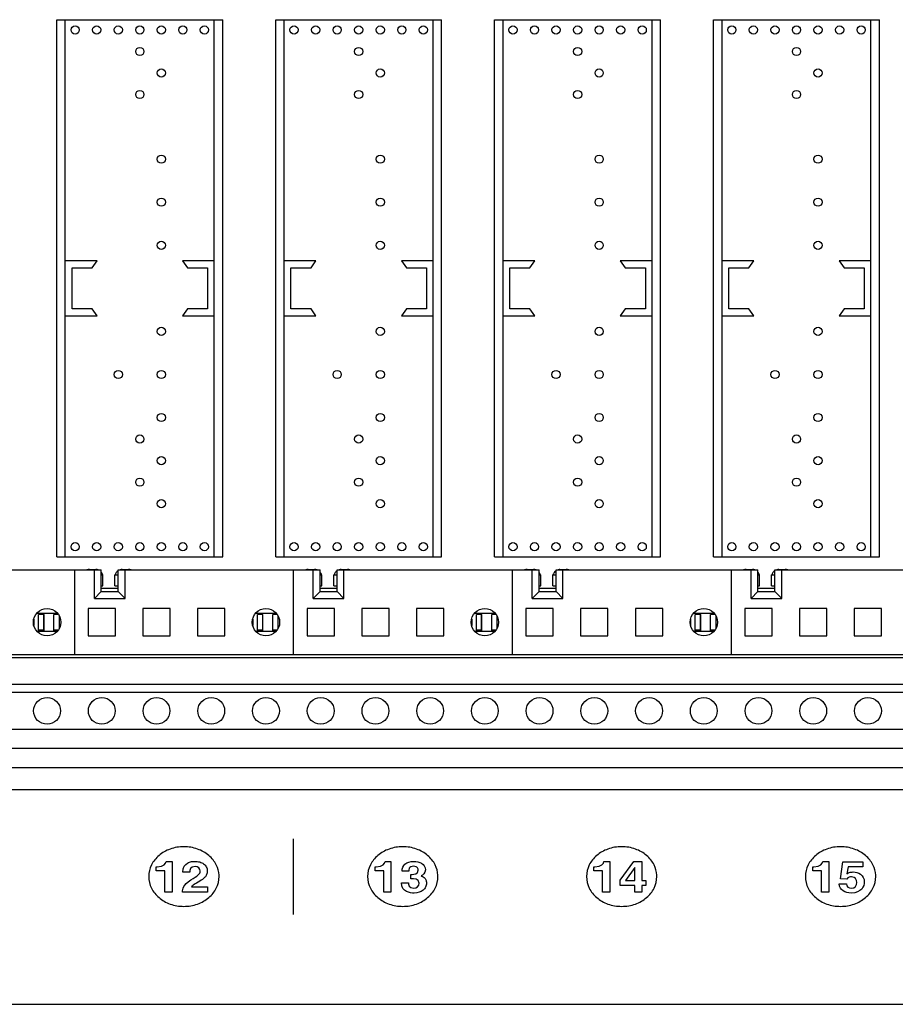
# Model space of a CAD drawing. Header units: inches. Extents: x 0 to 34, y 0 to 22.
# Tile 13 of 72: x 8 to 9, y 14.4 to 15.6. Entities that reach past the tile are written whole.
import ezdxf

# ---------------------------------------------------------------- set-up
doc = ezdxf.new("R2010")
doc.units = ezdxf.units.IN
doc.header["$LTSCALE"] = 1.87
doc.header["$MEASUREMENT"] = 0
doc.layers.get('0').update_dxf_attribs({"linetype": 'CONTINUOUS'})
doc.layers.add('DATUMCURVES', color=7, linetype='CONTINUOUS')

msp = doc.modelspace()

# ---------------------------------------------------------------- linework, layer by layer
at = {"color": 7, "linetype": 'CONTINUOUS'}
for p, q in [((8.01993, 15.63224), (8.22203, 15.63224)), ((8.01993, 14.97739), (8.01993, 15.63224)), ((8.03026, 14.97739), (8.03026, 15.63224)), ((8.2117, 14.97739), (8.2117, 15.63224)), ((8.22203, 14.97739), (8.22203, 15.63224)), ((8.2866, 15.63225), (8.4887, 15.63225)), ((8.2866, 14.9774), (8.2866, 15.63225)), ((8.29693, 14.9774), (8.29693, 15.63225)), ((8.47836, 14.9774), (8.47836, 15.63225)), ((8.4887, 14.9774), (8.4887, 15.63225)), ((8.55326, 15.63225), (8.75536, 15.63225)), ((8.55326, 14.9774), (8.55326, 15.63225)), ((8.5636, 14.9774), (8.5636, 15.63225)), ((8.74503, 14.9774), (8.74503, 15.63225)), ((8.75536, 14.9774), (8.75536, 15.63225)), ((8.81993, 15.63225), (9.02203, 15.63225)), ((8.81993, 14.9774), (8.81993, 15.63225)), ((8.83026, 14.9774), (8.83026, 15.63225)), ((9.0117, 14.9774), (9.0117, 15.63225)), ((9.02203, 14.9774), (9.02203, 15.63225)), ((8.06893, 15.33848), (8.03026, 15.33848)), ((8.06293, 15.32982), (8.06893, 15.33848)), ((8.2117, 15.33848), (8.17303, 15.33848)), ((8.17303, 15.33848), (8.17903, 15.32982)), ((8.3356, 15.33849), (8.29693, 15.33849)), ((8.3296, 15.32982), (8.3356, 15.33849)), ((8.47836, 15.33849), (8.4397, 15.33849)), ((8.4397, 15.33849), (8.4457, 15.32982)), ((8.60226, 15.33849), (8.5636, 15.33849)), ((8.59626, 15.32982), (8.60226, 15.33849)), ((8.74503, 15.33849), (8.70636, 15.33849)), ((8.70636, 15.33849), (8.71236, 15.32982)), ((8.86893, 15.33849), (8.83026, 15.33849)), ((8.86293, 15.32982), (8.86893, 15.33849)), ((9.0117, 15.33849), (8.97303, 15.33849)), ((8.97303, 15.33849), (8.97903, 15.32982)), ((8.03843, 15.32982), (8.06293, 15.32982)), ((8.03843, 15.27982), (8.03843, 15.32982)), ((8.17903, 15.32982), (8.20353, 15.32982)), ((8.20353, 15.32982), (8.20353, 15.27982)), ((8.3051, 15.32982), (8.3296, 15.32982)), ((8.3051, 15.27982), (8.3051, 15.32982)), ((8.4457, 15.32982), (8.4702, 15.32982)), ((8.4702, 15.32982), (8.4702, 15.27982)), ((8.57176, 15.32982), (8.59626, 15.32982)), ((8.57176, 15.27982), (8.57176, 15.32982)), ((8.71236, 15.32982), (8.73686, 15.32982)), ((8.73686, 15.32982), (8.73686, 15.27982)), ((8.83843, 15.32982), (8.86293, 15.32982)), ((8.83843, 15.27982), (8.83843, 15.32982)), ((8.97903, 15.32982), (9.00353, 15.32982)), ((9.00353, 15.32982), (9.00353, 15.27982)), ((8.06293, 15.27982), (8.03843, 15.27982)), ((8.06893, 15.27115), (8.06293, 15.27982)), ((8.17903, 15.27982), (8.17303, 15.27115)), ((8.20353, 15.27982), (8.17903, 15.27982)), ((8.3296, 15.27982), (8.3051, 15.27982)), ((8.3356, 15.27116), (8.3296, 15.27982)), ((8.4457, 15.27982), (8.4397, 15.27116)), ((8.4702, 15.27982), (8.4457, 15.27982)), ((8.59626, 15.27982), (8.57176, 15.27982)), ((8.60226, 15.27116), (8.59626, 15.27982)), ((8.71236, 15.27982), (8.70636, 15.27116)), ((8.73686, 15.27982), (8.71236, 15.27982)), ((8.86293, 15.27982), (8.83843, 15.27982)), ((8.86893, 15.27116), (8.86293, 15.27982)), ((8.97903, 15.27982), (8.97303, 15.27116)), ((9.00353, 15.27982), (8.97903, 15.27982)), ((8.03026, 15.27115), (8.06893, 15.27115)), ((8.17303, 15.27115), (8.2117, 15.27115)), ((8.29693, 15.27116), (8.3356, 15.27116)), ((8.4397, 15.27116), (8.47836, 15.27116)), ((8.5636, 15.27116), (8.60226, 15.27116)), ((8.70636, 15.27116), (8.74503, 15.27116)), ((8.83026, 15.27116), (8.86893, 15.27116)), ((8.97303, 15.27116), (9.0117, 15.27116)), ((8.01993, 14.97739), (8.22203, 14.97739)), ((8.2866, 14.9774), (8.4887, 14.9774)), ((8.55326, 14.9774), (8.75536, 14.9774)), ((8.81993, 14.9774), (9.02203, 14.9774)), ((7.82801, 14.96154), (8.07401, 14.96154)), ((8.04135, 14.96154), (8.04135, 14.85852)), ((8.05955, 14.96212), (8.06726, 14.96212)), ((8.06568, 14.92696), (8.06568, 14.96154)), ((8.07401, 14.93529), (8.07401, 14.96154)), ((8.07401, 14.95546), (8.07609, 14.95546)), ((8.07609, 14.94212), (8.07609, 14.95546)), ((8.09068, 14.95546), (8.09468, 14.95546)), ((8.09068, 14.94212), (8.09068, 14.95546)), ((8.09468, 14.96154), (8.34068, 14.96154)), ((8.09468, 14.93529), (8.09468, 14.96154)), ((8.09951, 14.96212), (8.10722, 14.96212)), ((8.10301, 14.92696), (8.10301, 14.96154)), ((8.30801, 14.96154), (8.30801, 14.85852)), ((8.32622, 14.96212), (8.33392, 14.96212)), ((8.33235, 14.92696), (8.33235, 14.96154)), ((8.34068, 14.93529), (8.34068, 14.96154)), ((8.34068, 14.95546), (8.34276, 14.95546)), ((8.34276, 14.94212), (8.34276, 14.95546)), ((8.35735, 14.95546), (8.36135, 14.95546)), ((8.35735, 14.94212), (8.35735, 14.95546)), ((8.36135, 14.96154), (8.60735, 14.96154)), ((8.36135, 14.93529), (8.36135, 14.96154)), ((8.36618, 14.96212), (8.37389, 14.96212)), ((8.36968, 14.92696), (8.36968, 14.96154)), ((8.57468, 14.96154), (8.57468, 14.85852)), ((8.59289, 14.96212), (8.60059, 14.96212)), ((8.59901, 14.92696), (8.59901, 14.96154)), ((8.60735, 14.93529), (8.60735, 14.96154)), ((8.60735, 14.95546), (8.60942, 14.95546)), ((8.60942, 14.94212), (8.60942, 14.95546)), ((8.62401, 14.95546), (8.62801, 14.95546)), ((8.62401, 14.94212), (8.62401, 14.95546)), ((8.62801, 14.96154), (8.87401, 14.96154)), ((8.62801, 14.93529), (8.62801, 14.96154)), ((8.63285, 14.96212), (8.64055, 14.96212)), ((8.63635, 14.92696), (8.63635, 14.96154)), ((8.84135, 14.96154), (8.84135, 14.85852)), ((8.85955, 14.96212), (8.86726, 14.96212)), ((8.86568, 14.92696), (8.86568, 14.96154)), ((8.87401, 14.93529), (8.87401, 14.96154)), ((8.87401, 14.95546), (8.87609, 14.95546)), ((8.87609, 14.94212), (8.87609, 14.95546)), ((8.89068, 14.95546), (8.89468, 14.95546)), ((8.89068, 14.94212), (8.89068, 14.95546)), ((8.89468, 14.96154), (9.14068, 14.96154)), ((8.89468, 14.93529), (8.89468, 14.96154)), ((8.89951, 14.96212), (8.90722, 14.96212)), ((8.90301, 14.92696), (8.90301, 14.96154)), ((8.07401, 14.94212), (8.07609, 14.94212)), ((8.09068, 14.94212), (8.09468, 14.94212)), ((8.34068, 14.94212), (8.34276, 14.94212)), ((8.35735, 14.94212), (8.36135, 14.94212)), ((8.60735, 14.94212), (8.60942, 14.94212)), ((8.62401, 14.94212), (8.62801, 14.94212)), ((8.87401, 14.94212), (8.87609, 14.94212)), ((8.89068, 14.94212), (8.89468, 14.94212)), ((8.07401, 14.93529), (8.06568, 14.92696)), ((8.07401, 14.93929), (8.09468, 14.93929)), ((8.07401, 14.93529), (8.09468, 14.93529)), ((8.09468, 14.93529), (8.10301, 14.92696)), ((8.34068, 14.93529), (8.33235, 14.92696)), ((8.34068, 14.93929), (8.36135, 14.93929)), ((8.34068, 14.93529), (8.36135, 14.93529)), ((8.36135, 14.93529), (8.36968, 14.92696)), ((8.60735, 14.93529), (8.59901, 14.92696)), ((8.60735, 14.93929), (8.62801, 14.93929)), ((8.60735, 14.93529), (8.62801, 14.93529)), ((8.62801, 14.93529), (8.63635, 14.92696)), ((8.87401, 14.93529), (8.86568, 14.92696)), ((8.87401, 14.93929), (8.89468, 14.93929)), ((8.87401, 14.93529), (8.89468, 14.93529)), ((8.89468, 14.93529), (8.90301, 14.92696)), ((8.06568, 14.92696), (8.10301, 14.92696)), ((8.33235, 14.92696), (8.36968, 14.92696)), ((8.59901, 14.92696), (8.63635, 14.92696)), ((8.86568, 14.92696), (8.90301, 14.92696)), ((7.99585, 14.90908), (8.02017, 14.90908)), ((8.00435, 14.90719), (7.99768, 14.90719)), ((7.99768, 14.88663), (7.99768, 14.90719)), ((8.00401, 14.88852), (8.00401, 14.90719)), ((8.00435, 14.88663), (8.00435, 14.90719)), ((8.02158, 14.90719), (8.01635, 14.90719)), ((8.01635, 14.88663), (8.01635, 14.90719)), ((8.09135, 14.91452), (8.05801, 14.91452)), ((8.05801, 14.91452), (8.05801, 14.88119)), ((8.09135, 14.88119), (8.09135, 14.91452)), ((8.15801, 14.91452), (8.12468, 14.91452)), ((8.12468, 14.91452), (8.12468, 14.88119)), ((8.15801, 14.88119), (8.15801, 14.91452)), ((8.22468, 14.91452), (8.19135, 14.91452)), ((8.19135, 14.91452), (8.19135, 14.88119)), ((8.22468, 14.88119), (8.22468, 14.91452)), ((8.26252, 14.90908), (8.28684, 14.90908)), ((8.27101, 14.90719), (8.26435, 14.90719)), ((8.26435, 14.88663), (8.26435, 14.90719)), ((8.27068, 14.88852), (8.27068, 14.90719)), ((8.27101, 14.88663), (8.27101, 14.90719)), ((8.28824, 14.90719), (8.28301, 14.90719)), ((8.28301, 14.88663), (8.28301, 14.90719)), ((8.35801, 14.91452), (8.32468, 14.91452)), ((8.32468, 14.91452), (8.32468, 14.88119)), ((8.35801, 14.88119), (8.35801, 14.91452)), ((8.42468, 14.91452), (8.39135, 14.91452)), ((8.39135, 14.91452), (8.39135, 14.88119)), ((8.42468, 14.88119), (8.42468, 14.91452)), ((8.49135, 14.91452), (8.45801, 14.91452)), ((8.45801, 14.91452), (8.45801, 14.88119)), ((8.49135, 14.88119), (8.49135, 14.91452)), ((8.52919, 14.90908), (8.55351, 14.90908)), ((8.53768, 14.90719), (8.53101, 14.90719)), ((8.53101, 14.88663), (8.53101, 14.90719)), ((8.53735, 14.88852), (8.53735, 14.90719)), ((8.53768, 14.88663), (8.53768, 14.90719)), ((8.55491, 14.90719), (8.54968, 14.90719)), ((8.54968, 14.88663), (8.54968, 14.90719)), ((8.62468, 14.91452), (8.59135, 14.91452)), ((8.59135, 14.91452), (8.59135, 14.88119)), ((8.62468, 14.88119), (8.62468, 14.91452)), ((8.69135, 14.91452), (8.65801, 14.91452)), ((8.65801, 14.91452), (8.65801, 14.88119)), ((8.69135, 14.88119), (8.69135, 14.91452)), ((8.75801, 14.91452), (8.72468, 14.91452)), ((8.72468, 14.91452), (8.72468, 14.88119)), ((8.75801, 14.88119), (8.75801, 14.91452)), ((8.79585, 14.90908), (8.82017, 14.90908)), ((8.80435, 14.90719), (8.79768, 14.90719)), ((8.79768, 14.88663), (8.79768, 14.90719)), ((8.80401, 14.88852), (8.80401, 14.90719)), ((8.80435, 14.88663), (8.80435, 14.90719)), ((8.82158, 14.90719), (8.81635, 14.90719)), ((8.81635, 14.88663), (8.81635, 14.90719)), ((8.89135, 14.91452), (8.85801, 14.91452)), ((8.85801, 14.91452), (8.85801, 14.88119)), ((8.89135, 14.88119), (8.89135, 14.91452)), ((8.95801, 14.91452), (8.92468, 14.91452)), ((8.92468, 14.91452), (8.92468, 14.88119)), ((8.95801, 14.88119), (8.95801, 14.91452)), ((9.02468, 14.91452), (8.99135, 14.91452)), ((8.99135, 14.91452), (8.99135, 14.88119)), ((9.02468, 14.88119), (9.02468, 14.91452)), ((7.99201, 14.90163), (7.99201, 14.89407)), ((8.02301, 14.89101), (8.02301, 14.9047)), ((8.25868, 14.90163), (8.25868, 14.89407)), ((8.28968, 14.89101), (8.28968, 14.9047)), ((8.52535, 14.90163), (8.52535, 14.89407)), ((8.55635, 14.89101), (8.55635, 14.9047)), ((8.79201, 14.90163), (8.79201, 14.89407)), ((8.82301, 14.89101), (8.82301, 14.9047)), ((8.02017, 14.88663), (7.99585, 14.88663)), ((7.99768, 14.88852), (8.00435, 14.88852)), ((8.01635, 14.88852), (8.02158, 14.88852)), ((8.05801, 14.88119), (8.09135, 14.88119)), ((8.12468, 14.88119), (8.15801, 14.88119)), ((8.19135, 14.88119), (8.22468, 14.88119)), ((8.28684, 14.88663), (8.26252, 14.88663)), ((8.26435, 14.88852), (8.27101, 14.88852)), ((8.28301, 14.88852), (8.28824, 14.88852)), ((8.32468, 14.88119), (8.35801, 14.88119)), ((8.39135, 14.88119), (8.42468, 14.88119)), ((8.45801, 14.88119), (8.49135, 14.88119)), ((8.55351, 14.88663), (8.52919, 14.88663)), ((8.53101, 14.88852), (8.53768, 14.88852)), ((8.54968, 14.88852), (8.55491, 14.88852)), ((8.59135, 14.88119), (8.62468, 14.88119)), ((8.65801, 14.88119), (8.69135, 14.88119)), ((8.72468, 14.88119), (8.75801, 14.88119)), ((8.82017, 14.88663), (8.79585, 14.88663)), ((8.79768, 14.88852), (8.80435, 14.88852)), ((8.81635, 14.88852), (8.82158, 14.88852)), ((8.85801, 14.88119), (8.89135, 14.88119)), ((8.92468, 14.88119), (8.95801, 14.88119)), ((8.99135, 14.88119), (9.02468, 14.88119)), ((4.31601, 14.85852), (9.91001, 14.85852)), ((9.91001, 14.85452), (4.31601, 14.85452)), ((4.31601, 14.82252), (9.91001, 14.82252)), ((4.31601, 14.81269), (9.91001, 14.81269)), ((4.31601, 14.76769), (9.91001, 14.76769)), ((4.30601, 14.74419), (9.91001, 14.74419)), ((4.30601, 14.72085), (9.91001, 14.72085)), ((4.30601, 14.69419), (9.91001, 14.69419)), ((4.30601, 14.43219), (9.90236, 14.43219))]:
    msp.add_line(p, q, dxfattribs=at)
for centre, radius in [((8.04224, 15.61978), 0.005), ((8.06849, 15.61978), 0.005), ((8.09473, 15.61978), 0.005), ((8.12098, 15.61978), 0.005), ((8.14723, 15.61978), 0.005), ((8.17347, 15.61978), 0.005), ((8.19972, 15.61978), 0.005), ((8.30891, 15.61978), 0.005), ((8.33515, 15.61978), 0.005), ((8.3614, 15.61978), 0.005), ((8.38765, 15.61978), 0.005), ((8.41389, 15.61978), 0.005), ((8.44014, 15.61978), 0.005), ((8.46639, 15.61978), 0.005), ((8.57557, 15.61978), 0.005), ((8.60182, 15.61978), 0.005), ((8.62807, 15.61978), 0.005), ((8.65431, 15.61978), 0.005), ((8.68056, 15.61978), 0.005), ((8.70681, 15.61978), 0.005), ((8.73305, 15.61978), 0.005), ((8.84224, 15.61978), 0.005), ((8.86849, 15.61978), 0.005), ((8.89473, 15.61978), 0.005), ((8.92098, 15.61978), 0.005), ((8.94723, 15.61978), 0.005), ((8.97347, 15.61978), 0.005), ((8.99972, 15.61978), 0.005), ((8.12098, 15.59353), 0.005), ((8.38765, 15.59354), 0.005), ((8.65431, 15.59354), 0.005), ((8.92098, 15.59354), 0.005), ((8.14723, 15.56728), 0.005), ((8.41389, 15.56729), 0.005), ((8.68056, 15.56729), 0.005), ((8.94723, 15.56729), 0.005), ((8.12098, 15.54104), 0.005), ((8.38765, 15.54104), 0.005), ((8.65431, 15.54104), 0.005), ((8.92098, 15.54104), 0.005), ((8.14723, 15.4623), 0.005), ((8.41389, 15.4623), 0.005), ((8.68056, 15.4623), 0.005), ((8.94723, 15.4623), 0.005), ((8.14723, 15.4098), 0.005), ((8.41389, 15.40981), 0.005), ((8.68056, 15.40981), 0.005), ((8.94723, 15.40981), 0.005), ((8.14723, 15.35731), 0.005), ((8.41389, 15.35732), 0.005), ((8.68056, 15.35732), 0.005), ((8.94723, 15.35732), 0.005), ((8.14723, 15.25232), 0.005), ((8.41389, 15.25233), 0.005), ((8.68056, 15.25233), 0.005), ((8.94723, 15.25233), 0.005), ((8.09473, 15.19983), 0.005), ((8.14723, 15.19983), 0.005), ((8.3614, 15.19984), 0.005), ((8.41389, 15.19984), 0.005), ((8.62807, 15.19984), 0.005), ((8.68056, 15.19984), 0.005), ((8.89473, 15.19984), 0.005), ((8.94723, 15.19984), 0.005), ((8.14723, 15.14734), 0.005), ((8.41389, 15.14734), 0.005), ((8.68056, 15.14734), 0.005), ((8.94723, 15.14734), 0.005), ((8.12098, 15.12109), 0.005), ((8.38765, 15.1211), 0.005), ((8.65431, 15.1211), 0.005), ((8.92098, 15.1211), 0.005), ((8.14723, 15.09484), 0.005), ((8.41389, 15.09485), 0.005), ((8.68056, 15.09485), 0.005), ((8.94723, 15.09485), 0.005), ((8.12098, 15.0686), 0.005), ((8.38765, 15.0686), 0.005), ((8.65431, 15.0686), 0.005), ((8.92098, 15.0686), 0.005), ((8.14723, 15.04235), 0.005), ((8.41389, 15.04236), 0.005), ((8.68056, 15.04236), 0.005), ((8.94723, 15.04236), 0.005), ((8.04224, 14.98986), 0.005), ((8.06849, 14.98986), 0.005), ((8.09473, 14.98986), 0.005), ((8.12098, 14.98986), 0.005), ((8.14723, 14.98986), 0.005), ((8.17347, 14.98986), 0.005), ((8.19972, 14.98986), 0.005), ((8.30891, 14.98986), 0.005), ((8.33515, 14.98986), 0.005), ((8.3614, 14.98986), 0.005), ((8.38765, 14.98986), 0.005), ((8.41389, 14.98986), 0.005), ((8.44014, 14.98986), 0.005), ((8.46639, 14.98986), 0.005), ((8.57557, 14.98986), 0.005), ((8.60182, 14.98986), 0.005), ((8.62807, 14.98986), 0.005), ((8.65431, 14.98986), 0.005), ((8.68056, 14.98986), 0.005), ((8.70681, 14.98986), 0.005), ((8.73305, 14.98986), 0.005), ((8.84224, 14.98986), 0.005), ((8.86849, 14.98986), 0.005), ((8.89473, 14.98986), 0.005), ((8.92098, 14.98986), 0.005), ((8.94723, 14.98986), 0.005), ((8.97347, 14.98986), 0.005), ((8.99972, 14.98986), 0.005), ((8.00801, 14.89785), 0.01667), ((8.27468, 14.89785), 0.01667), ((8.54135, 14.89785), 0.01667), ((8.80801, 14.89785), 0.01667), ((8.00801, 14.78983), 0.01633), ((8.07468, 14.78983), 0.01633), ((8.14135, 14.78983), 0.01633), ((8.20801, 14.78983), 0.01633), ((8.27468, 14.78983), 0.01633), ((8.34135, 14.78983), 0.01633), ((8.40801, 14.78983), 0.01633), ((8.47468, 14.78983), 0.01633), ((8.54135, 14.78983), 0.01633), ((8.60801, 14.78983), 0.01633), ((8.67468, 14.78983), 0.01633), ((8.74135, 14.78983), 0.01633), ((8.80801, 14.78983), 0.01633), ((8.87468, 14.78983), 0.01633), ((8.94135, 14.78983), 0.01633), ((9.00801, 14.78983), 0.01633)]:
    msp.add_circle(centre, radius, dxfattribs=at)
for centre, start, end in [((8.05955, 14.95329), 90, 110.74295), ((8.06726, 14.95329), 69.25705, 90), ((8.06726, 14.95329), 14.19856, 39.95425), ((8.09951, 14.95329), 123.25063, 165.80144), ((8.09951, 14.95329), 90, 105.15824), ((8.10722, 14.95329), 69.25705, 90), ((8.32622, 14.95329), 90, 110.74295), ((8.33392, 14.95329), 69.25705, 90), ((8.33392, 14.95329), 14.19856, 39.95425), ((8.36618, 14.95329), 123.25063, 165.80144), ((8.36618, 14.95329), 90, 105.15824), ((8.37389, 14.95329), 69.25705, 90), ((8.59289, 14.95329), 90, 110.74295), ((8.60059, 14.95329), 69.25705, 90), ((8.60059, 14.95329), 14.19856, 39.95425), ((8.63285, 14.95329), 123.25063, 165.80144), ((8.63285, 14.95329), 90, 105.15824), ((8.64055, 14.95329), 69.25705, 90), ((8.85955, 14.95329), 90, 110.74295), ((8.86726, 14.95329), 69.25705, 90), ((8.86726, 14.95329), 14.19856, 39.95425), ((8.89951, 14.95329), 123.25063, 165.80144), ((8.89951, 14.95329), 90, 105.15824), ((8.90722, 14.95329), 69.25705, 90)]:
    msp.add_arc(centre, 0.00883, start, end, dxfattribs=at)
at = {"layer": 'DATUMCURVES', "color": 40, "linetype": 'CONTINUOUS'}
for points in [[(8.30812, 14.54177, 2.96972), (8.30812, 14.57253, 2.98894), (8.30812, 14.60328, 3.00816), (8.30812, 14.63404, 3.02737)], [(8.14216, 14.59991, 3.00605), (8.1506, 14.59991, 3.00605), (8.15285, 14.60362, 3.00837), (8.15304, 14.60643, 3.01012)], [(8.15304, 14.60643, 3.01012), (8.15304, 14.60643, 3.01012), (8.16022, 14.60643, 3.01012), (8.16022, 14.60643, 3.01012)], [(8.16022, 14.60643, 3.01012), (8.16022, 14.60643, 3.01012), (8.16022, 14.5688, 2.98661), (8.16022, 14.5688, 2.98661)], [(8.40883, 14.59991, 3.00605), (8.41726, 14.59991, 3.00605), (8.41951, 14.60362, 3.00837), (8.4197, 14.60643, 3.01012)], [(8.4197, 14.60643, 3.01012), (8.4197, 14.60643, 3.01012), (8.42689, 14.60643, 3.01012), (8.42689, 14.60643, 3.01012)], [(8.42689, 14.60643, 3.01012), (8.42689, 14.60643, 3.01012), (8.42689, 14.5688, 2.98661), (8.42689, 14.5688, 2.98661)], [(8.67549, 14.59991, 3.00605), (8.68393, 14.59991, 3.00605), (8.68618, 14.60362, 3.00837), (8.68637, 14.60643, 3.01012)], [(8.68637, 14.60643, 3.01012), (8.68637, 14.60643, 3.01012), (8.69355, 14.60643, 3.01012), (8.69355, 14.60643, 3.01012)], [(8.69355, 14.60643, 3.01012), (8.69355, 14.60643, 3.01012), (8.69355, 14.5688, 2.98661), (8.69355, 14.5688, 2.98661)], [(8.70637, 14.58353, 2.99582), (8.70637, 14.58353, 2.99582), (8.72268, 14.60643, 3.01012), (8.72268, 14.60643, 3.01012)], [(8.72268, 14.60643, 3.01012), (8.72268, 14.60643, 3.01012), (8.73261, 14.60643, 3.01012), (8.73261, 14.60643, 3.01012)], [(8.73261, 14.60643, 3.01012), (8.73261, 14.60643, 3.01012), (8.73261, 14.5829, 2.99542), (8.73261, 14.5829, 2.99542)], [(8.94215, 14.59991, 3.00605), (8.95059, 14.59991, 3.00605), (8.95284, 14.60362, 3.00837), (8.95303, 14.60643, 3.01012)], [(8.95303, 14.60643, 3.01012), (8.95303, 14.60643, 3.01012), (8.96021, 14.60643, 3.01012), (8.96021, 14.60643, 3.01012)], [(8.96021, 14.60643, 3.01012), (8.96021, 14.60643, 3.01012), (8.96021, 14.5688, 2.98661), (8.96021, 14.5688, 2.98661)], [(8.9744, 14.58513, 2.99681), (8.9744, 14.58513, 2.99681), (8.97746, 14.60579, 3.00973), (8.97746, 14.60579, 3.00973)], [(8.97746, 14.60579, 3.00973), (8.97746, 14.60579, 3.00973), (9.00184, 14.60579, 3.00973), (9.00184, 14.60579, 3.00973)], [(9.00184, 14.60579, 3.00973), (9.00184, 14.60579, 3.00973), (9.00184, 14.59954, 3.00582), (9.00184, 14.59954, 3.00582)], [(8.14091, 14.59472, 3.0028), (8.14091, 14.59472, 3.0028), (8.14091, 14.59991, 3.00605), (8.14091, 14.59991, 3.00605)], [(8.14091, 14.59991, 3.00605), (8.14091, 14.59991, 3.00605), (8.14216, 14.59991, 3.00605), (8.14216, 14.59991, 3.00605)], [(8.15147, 14.59472, 3.0028), (8.15147, 14.59472, 3.0028), (8.14091, 14.59472, 3.0028), (8.14091, 14.59472, 3.0028)], [(8.15147, 14.5688, 2.98661), (8.15147, 14.5688, 2.98661), (8.15147, 14.59472, 3.0028), (8.15147, 14.59472, 3.0028)], [(8.18197, 14.59313, 3.00181), (8.18197, 14.59313, 3.00181), (8.17347, 14.59313, 3.00181), (8.17347, 14.59313, 3.00181)], [(8.18835, 14.60018, 3.00622), (8.18222, 14.60018, 3.00622), (8.18204, 14.59588, 3.00353), (8.18197, 14.59313, 3.00181)], [(8.40758, 14.59991, 3.00605), (8.40758, 14.59991, 3.00605), (8.40883, 14.59991, 3.00605), (8.40883, 14.59991, 3.00605)], [(8.40758, 14.59472, 3.0028), (8.40758, 14.59472, 3.0028), (8.40758, 14.59991, 3.00605), (8.40758, 14.59991, 3.00605)], [(8.41814, 14.59472, 3.0028), (8.41814, 14.59472, 3.0028), (8.40758, 14.59472, 3.0028), (8.40758, 14.59472, 3.0028)], [(8.41814, 14.5688, 2.98661), (8.41814, 14.5688, 2.98661), (8.41814, 14.59472, 3.0028), (8.41814, 14.59472, 3.0028)], [(8.44858, 14.59435, 3.00257), (8.44858, 14.59435, 3.00257), (8.44045, 14.59435, 3.00257), (8.44045, 14.59435, 3.00257)], [(8.4527, 14.59058, 3.00022), (8.45533, 14.59058, 3.00022), (8.46014, 14.5908, 3.00035), (8.46014, 14.59567, 3.0034)], [(8.46889, 14.59594, 3.00357), (8.46889, 14.59212, 3.00118), (8.46607, 14.58973, 2.99969), (8.46358, 14.58878, 2.9991)], [(8.67424, 14.59472, 3.0028), (8.67424, 14.59472, 3.0028), (8.67424, 14.59991, 3.00605), (8.67424, 14.59991, 3.00605)], [(8.67424, 14.59991, 3.00605), (8.67424, 14.59991, 3.00605), (8.67549, 14.59991, 3.00605), (8.67549, 14.59991, 3.00605)], [(8.6848, 14.59472, 3.0028), (8.6848, 14.59472, 3.0028), (8.67424, 14.59472, 3.0028), (8.67424, 14.59472, 3.0028)], [(8.6848, 14.5688, 2.98661), (8.6848, 14.5688, 2.98661), (8.6848, 14.59472, 3.0028), (8.6848, 14.59472, 3.0028)], [(8.72393, 14.59906, 3.00552), (8.72393, 14.59906, 3.00552), (8.7128, 14.5829, 2.99542), (8.7128, 14.5829, 2.99542)], [(8.72387, 14.5829, 2.99542), (8.72387, 14.59202, 3.00112), (8.72405, 14.5979, 3.00479), (8.72405, 14.59906, 3.00552)], [(8.72405, 14.59906, 3.00552), (8.72405, 14.59906, 3.00552), (8.72393, 14.59906, 3.00552), (8.72393, 14.59906, 3.00552)], [(8.9409, 14.59472, 3.0028), (8.9409, 14.59472, 3.0028), (8.9409, 14.59991, 3.00605), (8.9409, 14.59991, 3.00605)], [(8.9409, 14.59991, 3.00605), (8.9409, 14.59991, 3.00605), (8.94215, 14.59991, 3.00605), (8.94215, 14.59991, 3.00605)], [(8.95146, 14.59472, 3.0028), (8.95146, 14.59472, 3.0028), (8.9409, 14.59472, 3.0028), (8.9409, 14.59472, 3.0028)], [(8.95146, 14.5688, 2.98661), (8.95146, 14.5688, 2.98661), (8.95146, 14.59472, 3.0028), (8.95146, 14.59472, 3.0028)], [(8.98378, 14.59954, 3.00582), (8.98378, 14.59954, 3.00582), (8.98221, 14.59138, 3.00072), (8.98221, 14.59138, 3.00072)], [(9.00184, 14.59954, 3.00582), (9.00184, 14.59954, 3.00582), (8.98378, 14.59954, 3.00582), (8.98378, 14.59954, 3.00582)], [(8.17297, 14.5688, 2.98661), (8.17329, 14.5732, 2.98936), (8.17366, 14.57781, 2.99224), (8.18329, 14.58374, 2.99595)], [(8.45133, 14.59058, 3.00022), (8.45133, 14.59058, 3.00022), (8.4527, 14.59058, 3.00022), (8.4527, 14.59058, 3.00022)], [(8.45133, 14.58528, 2.99691), (8.45133, 14.58528, 2.99691), (8.45133, 14.59058, 3.00022), (8.45133, 14.59058, 3.00022)], [(8.46126, 14.57993, 2.99356), (8.46126, 14.58507, 2.99678), (8.45539, 14.58528, 2.99691), (8.45133, 14.58528, 2.99691)], [(8.46358, 14.58878, 2.9991), (8.46358, 14.58878, 2.9991), (8.46358, 14.58868, 2.99903), (8.46358, 14.58868, 2.99903)], [(8.70637, 14.57712, 2.99181), (8.70637, 14.57712, 2.99181), (8.70637, 14.58353, 2.99582), (8.70637, 14.58353, 2.99582)], [(8.7128, 14.5829, 2.99542), (8.7128, 14.5829, 2.99542), (8.72387, 14.5829, 2.99542), (8.72387, 14.5829, 2.99542)], [(8.73261, 14.5829, 2.99542), (8.73261, 14.5829, 2.99542), (8.73755, 14.5829, 2.99542), (8.73755, 14.5829, 2.99542)], [(8.73755, 14.5829, 2.99542), (8.73755, 14.5829, 2.99542), (8.73755, 14.57712, 2.99181), (8.73755, 14.57712, 2.99181)], [(8.98221, 14.58481, 2.99661), (8.98221, 14.58481, 2.99661), (8.9744, 14.58513, 2.99681), (8.9744, 14.58513, 2.99681)], [(8.98809, 14.58751, 2.9983), (8.9869, 14.58751, 2.9983), (8.9839, 14.58746, 2.99827), (8.98221, 14.58481, 2.99661)], [(9.00359, 14.58131, 2.99442), (9.00359, 14.57616, 2.99121), (9.00053, 14.56779, 2.98598), (8.98746, 14.56779, 2.98598)], [(8.18404, 14.57537, 2.99071), (8.18404, 14.57537, 2.99071), (8.20329, 14.57537, 2.99071), (8.20329, 14.57537, 2.99071)], [(8.20329, 14.57537, 2.99071), (8.20329, 14.57537, 2.99071), (8.20329, 14.5688, 2.98661), (8.20329, 14.5688, 2.98661)], [(8.45514, 14.56779, 2.98598), (8.45095, 14.56779, 2.98598), (8.4397, 14.56859, 2.98648), (8.4397, 14.58036, 2.99383)], [(8.4397, 14.58036, 2.99383), (8.4397, 14.58036, 2.99383), (8.44826, 14.58036, 2.99383), (8.44826, 14.58036, 2.99383)], [(8.44826, 14.58036, 2.99383), (8.44826, 14.58036, 2.99383), (8.4482, 14.5803, 2.9938), (8.4482, 14.5803, 2.9938)], [(8.4482, 14.5803, 2.9938), (8.4482, 14.57828, 2.99254), (8.44883, 14.57373, 2.98969), (8.4547, 14.57373, 2.98969)], [(8.4547, 14.57373, 2.98969), (8.4582, 14.57373, 2.98969), (8.46126, 14.57574, 2.99095), (8.46126, 14.57993, 2.99356)], [(8.72387, 14.57712, 2.99181), (8.72387, 14.57712, 2.99181), (8.70637, 14.57712, 2.99181), (8.70637, 14.57712, 2.99181)], [(8.72387, 14.5688, 2.98661), (8.72387, 14.5688, 2.98661), (8.72387, 14.57712, 2.99181), (8.72387, 14.57712, 2.99181)], [(8.73261, 14.57712, 2.99181), (8.73261, 14.57712, 2.99181), (8.73261, 14.5688, 2.98661), (8.73261, 14.5688, 2.98661)], [(8.73755, 14.57712, 2.99181), (8.73755, 14.57712, 2.99181), (8.73261, 14.57712, 2.99181), (8.73261, 14.57712, 2.99181)], [(8.97303, 14.57887, 2.9929), (8.97303, 14.57887, 2.9929), (8.98178, 14.57887, 2.9929), (8.98178, 14.57887, 2.9929)], [(8.98746, 14.56779, 2.98598), (8.98053, 14.56779, 2.98598), (8.97346, 14.57129, 2.98817), (8.97303, 14.57887, 2.9929)], [(8.98178, 14.57887, 2.9929), (8.98215, 14.5758, 2.99098), (8.98409, 14.57373, 2.98969), (8.98796, 14.57373, 2.98969)], [(8.16022, 14.5688, 2.98661), (8.16022, 14.5688, 2.98661), (8.15147, 14.5688, 2.98661), (8.15147, 14.5688, 2.98661)], [(8.20329, 14.5688, 2.98661), (8.20329, 14.5688, 2.98661), (8.17297, 14.5688, 2.98661), (8.17297, 14.5688, 2.98661)], [(8.42689, 14.5688, 2.98661), (8.42689, 14.5688, 2.98661), (8.41814, 14.5688, 2.98661), (8.41814, 14.5688, 2.98661)], [(8.69355, 14.5688, 2.98661), (8.69355, 14.5688, 2.98661), (8.6848, 14.5688, 2.98661), (8.6848, 14.5688, 2.98661)], [(8.73261, 14.5688, 2.98661), (8.73261, 14.5688, 2.98661), (8.72387, 14.5688, 2.98661), (8.72387, 14.5688, 2.98661)], [(8.96021, 14.5688, 2.98661), (8.96021, 14.5688, 2.98661), (8.95146, 14.5688, 2.98661), (8.95146, 14.5688, 2.98661)]]:
    msp.add_open_spline(points, degree=3, dxfattribs=at)
for points, knots in [([(8.21749, 14.58953, 2.99956), (8.21725, 14.59386, 3.00227), (8.21479, 14.60298, 3.00796), (8.20569, 14.61421, 3.01498), (8.19193, 14.62222, 3.01999), (8.17468, 14.62526, 3.02189), (8.15742, 14.62222, 3.01999), (8.14366, 14.61421, 3.01498), (8.13424, 14.60254, 3.00769), (8.13182, 14.59278, 3.0016), (8.13182, 14.5879, 2.99855)], [0, 0, 0, 0, 0.1126559, 0.2393938, 0.3661318, 0.4928697, 0.6196523, 0.7464348, 0.8732174, 1, 1, 1, 1]), ([(8.48415, 14.58953, 2.99957), (8.48392, 14.59387, 3.00227), (8.48145, 14.60298, 3.00797), (8.47236, 14.61421, 3.01499), (8.45861, 14.62222, 3.01999), (8.44135, 14.62526, 3.02189), (8.42409, 14.62222, 3.01999), (8.41032, 14.61421, 3.01499), (8.4009, 14.60255, 3.0077), (8.39849, 14.59279, 3.0016), (8.39849, 14.58791, 2.99855)], [0, 0, 0, 0, 0.1126861, 0.239458, 0.3662299, 0.4930018, 0.6197513, 0.7465009, 0.8732504, 1, 1, 1, 1]), ([(8.75082, 14.58953, 2.99956), (8.75058, 14.59386, 3.00227), (8.74812, 14.60298, 3.00796), (8.73903, 14.61421, 3.01498), (8.72527, 14.62222, 3.01999), (8.70801, 14.62526, 3.02189), (8.69075, 14.62222, 3.01999), (8.67699, 14.61421, 3.01498), (8.66757, 14.60254, 3.00769), (8.66515, 14.59278, 3.0016), (8.66515, 14.5879, 2.99855)], [0, 0, 0, 0, 0.1126861, 0.239458, 0.3662299, 0.4930018, 0.6197513, 0.7465009, 0.8732504, 1, 1, 1, 1]), ([(9.01749, 14.58953, 2.99957), (9.01726, 14.59387, 3.00227), (9.01479, 14.60298, 3.00797), (9.0057, 14.61421, 3.01499), (8.99194, 14.62222, 3.01999), (8.97467, 14.62526, 3.02189), (8.95742, 14.62222, 3.01999), (8.94365, 14.61421, 3.01499), (8.93424, 14.60255, 3.0077), (8.93182, 14.59279, 3.0016), (8.93182, 14.58791, 2.99855)], [0, 0, 0, 0, 0.1126649, 0.2394129, 0.3661608, 0.4929088, 0.6196816, 0.7464544, 0.8732272, 1, 1, 1, 1]), ([(8.17347, 14.59313, 3.00181), (8.17347, 14.59925, 3.00563), (8.1774, 14.60424, 3.00875), (8.18425, 14.6063, 3.01004), (8.18829, 14.6065, 3.01016), (8.19105, 14.6063, 3.01004), (8.19498, 14.60552, 3.00955), (8.19904, 14.60358, 3.00834), (8.20238, 14.59992, 3.00605), (8.20323, 14.59634, 3.00381), (8.20322, 14.59456, 3.0027)], [0, 0, 0, 0, 0.1582915, 0.2374372, 0.3165829, 0.4020101, 0.4874372, 0.6582915, 0.8291457, 1, 1, 1, 1]), ([(8.44045, 14.59435, 3.00257), (8.44045, 14.59787, 3.00477), (8.44279, 14.60383, 3.0085), (8.4545, 14.60823, 3.01125), (8.46889, 14.60389, 3.00853), (8.46889, 14.59594, 3.00357)], [0, 0, 0, 0, 0.313691, 0.6273821, 1, 1, 1, 1]), ([(8.18329, 14.58374, 2.99595), (8.18729, 14.58621, 2.99749), (8.1928, 14.58958, 2.9996), (8.19571, 14.59468, 3.00278), (8.1926, 14.60018, 3.00622), (8.18835, 14.60018, 3.00622)], [0, 0, 0, 0, 0.3148083, 0.6296167, 1, 1, 1, 1]), ([(8.20322, 14.59456, 3.0027), (8.20322, 14.59305, 3.00176), (8.2026, 14.59006, 2.99989), (8.19962, 14.58576, 2.9972), (8.19278, 14.58156, 2.99458), (8.18653, 14.57795, 2.99233), (8.18454, 14.57625, 2.99126), (8.18404, 14.57537, 2.99071)], [0, 0, 0, 0, 0.1052518, 0.2105036, 0.4210072, 0.7105036, 1, 1, 1, 1]), ([(8.46014, 14.59567, 3.0034), (8.46014, 14.59636, 3.00383), (8.45981, 14.59817, 3.00496), (8.45775, 14.60007, 3.00615), (8.45429, 14.60075, 3.00657), (8.45073, 14.59989, 3.00604), (8.44863, 14.59732, 3.00443), (8.44858, 14.59501, 3.00299), (8.44858, 14.59435, 3.00257)], [0, 0, 0, 0, 0.2225529, 0.3338293, 0.4451058, 0.5838293, 0.7225529, 1, 1, 1, 1]), ([(8.98221, 14.59138, 3.00072), (8.98303, 14.59186, 3.00102), (8.98478, 14.59286, 3.00164), (8.99042, 14.59395, 3.00232), (8.99992, 14.59174, 3.00094), (9.00359, 14.58563, 2.99712), (9.00359, 14.58131, 2.99442)], [0, 0, 0, 0, 0.2103979, 0.4207959, 0.7103979, 1, 1, 1, 1]), ([(8.13182, 14.5879, 2.99855), (8.13182, 14.58303, 2.9955), (8.13424, 14.57327, 2.9894), (8.14366, 14.5616, 2.98211), (8.15742, 14.55359, 2.97711), (8.17468, 14.55055, 2.9752), (8.19193, 14.55359, 2.97711), (8.20569, 14.5616, 2.98211), (8.21514, 14.57327, 2.9894), (8.21766, 14.58357, 2.99584), (8.21752, 14.58899, 2.99922), (8.21749, 14.58953, 2.99956)], [0, 0, 0, 0, 0.1233091, 0.2466181, 0.3699272, 0.4932362, 0.6165019, 0.7397675, 0.8630331, 0.9862987, 1, 1, 1, 1]), ([(8.39849, 14.58791, 2.99855), (8.39849, 14.58303, 2.9955), (8.4009, 14.57327, 2.9894), (8.41032, 14.5616, 2.98211), (8.42409, 14.55359, 2.97711), (8.44135, 14.55055, 2.9752), (8.45861, 14.55359, 2.97711), (8.47236, 14.5616, 2.98211), (8.4818, 14.57327, 2.9894), (8.48433, 14.58357, 2.99584), (8.48418, 14.58899, 2.99923), (8.48415, 14.58953, 2.99957)], [0, 0, 0, 0, 0.1232764, 0.2465527, 0.3698291, 0.4931055, 0.6164036, 0.7397016, 0.8629997, 0.9862978, 1, 1, 1, 1]), ([(8.46358, 14.58868, 2.99903), (8.46436, 14.58849, 2.99891), (8.46686, 14.58758, 2.99835), (8.46962, 14.58424, 2.99625), (8.47062, 14.57986, 2.99352), (8.46949, 14.5748, 2.99036), (8.46528, 14.56972, 2.98718), (8.45961, 14.56779, 2.98598), (8.45514, 14.56779, 2.98598)], [0, 0, 0, 0, 0.2373054, 0.3559581, 0.4746107, 0.6059581, 0.7373054, 1, 1, 1, 1]), ([(8.66515, 14.5879, 2.99855), (8.66515, 14.58303, 2.9955), (8.66757, 14.57327, 2.9894), (8.67699, 14.5616, 2.98211), (8.69075, 14.55359, 2.97711), (8.70801, 14.55055, 2.9752), (8.72527, 14.55359, 2.97711), (8.73903, 14.5616, 2.98211), (8.74847, 14.57327, 2.9894), (8.75099, 14.58357, 2.99584), (8.75085, 14.58899, 2.99922), (8.75082, 14.58953, 2.99956)], [0, 0, 0, 0, 0.123276, 0.2465521, 0.3698281, 0.4931041, 0.6164019, 0.7396997, 0.8629974, 0.9862952, 1, 1, 1, 1]), ([(8.93182, 14.58791, 2.99855), (8.93182, 14.58303, 2.9955), (8.93424, 14.57327, 2.9894), (8.94365, 14.5616, 2.98211), (8.95742, 14.55359, 2.97711), (8.97467, 14.55055, 2.9752), (8.99194, 14.55359, 2.97711), (9.0057, 14.5616, 2.98211), (9.01514, 14.57327, 2.9894), (9.01767, 14.58357, 2.99584), (9.01752, 14.58899, 2.99923), (9.01749, 14.58953, 2.99957)], [0, 0, 0, 0, 0.1232996, 0.2465992, 0.3698988, 0.4931984, 0.6164739, 0.7397494, 0.8630248, 0.9863003, 1, 1, 1, 1]), ([(8.98796, 14.57373, 2.98969), (8.99215, 14.57373, 2.98969), (8.99673, 14.57964, 2.99338), (8.99271, 14.58751, 2.9983), (8.98809, 14.58751, 2.9983)], [0, 0, 0, 0, 0.5466176, 1, 1, 1, 1])]:
    msp.add_open_spline(points, degree=3, knots=knots, dxfattribs=at)

doc.saveas('drawing.dxf')
